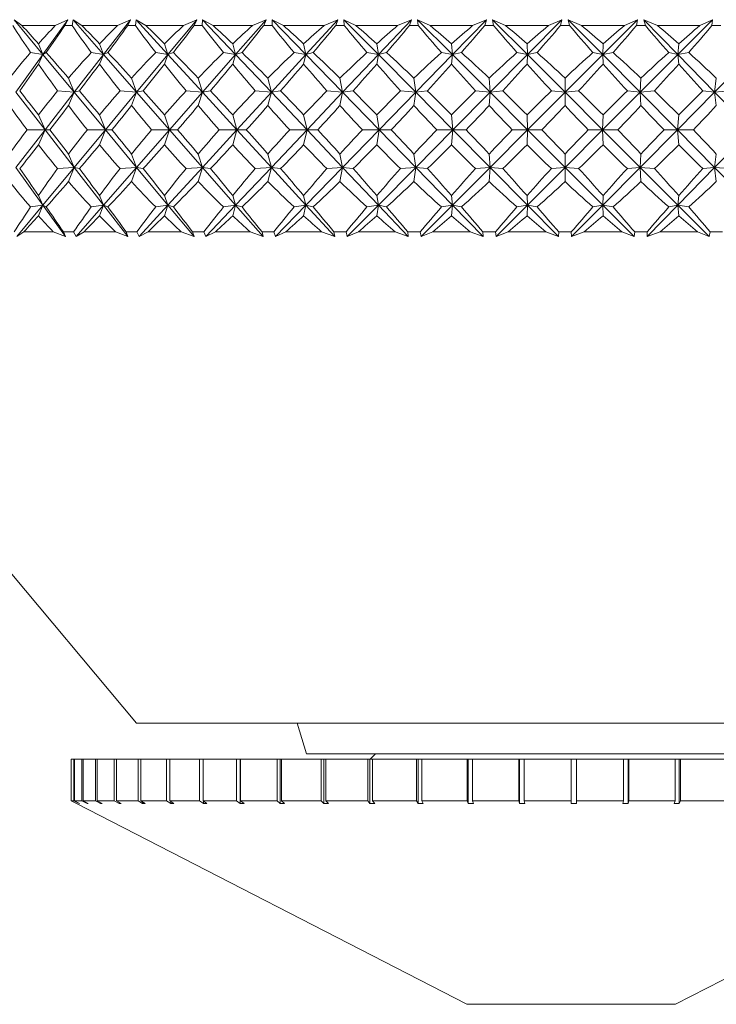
# Model space of a CAD drawing. Header units: inches. Extents: x -3.6 to 22.2, y -7.8 to 16.7.
# Tile 18 of 127: x 5 to 5.6, y -1.3 to -0.4. Entities that reach past the tile are written whole.
import ezdxf

# ---------------------------------------------------------------- set-up
doc = ezdxf.new("R2010")
doc.units = ezdxf.units.IN
doc.header["$MEASUREMENT"] = 0

msp = doc.modelspace()

# ---------------------------------------------------------------- linework, layer by layer
at = {"color": 7, "linetype": 'Continuous', "lineweight": 15}
for p, q in [((4.97026, -0.4114), (4.96278, -0.40589)), ((4.99012, -0.43881), (4.96278, -0.40589)), ((4.99012, -0.43881), (5.01374, -0.40589)), ((5.00173, -0.4114), (5.01374, -0.40589)), ((5.01084, -0.4114), (5.01374, -0.40589)), ((5.01765, -0.4114), (5.01852, -0.40589)), ((5.02693, -0.4114), (5.01852, -0.40589)), ((5.04739, -0.43881), (5.01852, -0.40589)), ((5.04739, -0.43881), (5.07298, -0.40589)), ((5.06055, -0.4114), (5.07298, -0.40589)), ((5.07025, -0.4114), (5.07298, -0.40589)), ((5.07747, -0.4114), (5.07805, -0.40589)), ((5.08732, -0.4114), (5.07805, -0.40589)), ((5.10822, -0.43881), (5.07805, -0.40589)), ((5.10822, -0.43881), (5.13556, -0.40589)), ((5.12283, -0.4114), (5.13556, -0.40589)), ((5.13303, -0.4114), (5.13556, -0.40589)), ((5.14062, -0.4114), (5.14089, -0.40589)), ((5.15095, -0.4114), (5.14089, -0.40589)), ((5.17212, -0.43881), (5.14089, -0.40589)), ((5.17212, -0.43881), (5.20099, -0.40589)), ((5.18805, -0.4114), (5.20099, -0.40589)), ((5.19868, -0.4114), (5.20099, -0.40589)), ((5.2173, -0.4114), (5.20653, -0.40589)), ((5.20657, -0.4114), (5.20653, -0.40589)), ((5.23857, -0.43881), (5.20653, -0.40589)), ((5.23857, -0.43881), (5.26874, -0.40589)), ((5.2557, -0.4114), (5.26874, -0.40589)), ((5.26667, -0.4114), (5.26874, -0.40589)), ((5.28583, -0.4114), (5.27445, -0.40589)), ((5.2748, -0.4114), (5.27445, -0.40589)), ((5.30704, -0.43881), (5.27445, -0.40589)), ((5.30704, -0.43881), (5.33827, -0.40589)), ((5.32523, -0.4114), (5.33827, -0.40589)), ((5.33644, -0.4114), (5.33827, -0.40589)), ((5.35601, -0.4114), (5.3441, -0.40589)), ((5.34475, -0.4114), (5.3441, -0.40589)), ((5.37697, -0.43881), (5.3441, -0.40589)), ((5.37697, -0.43881), (5.40901, -0.40589)), ((5.39608, -0.4114), (5.40901, -0.40589)), ((5.40745, -0.4114), (5.40901, -0.40589)), ((5.42726, -0.4114), (5.41492, -0.40589)), ((5.41586, -0.4114), (5.41492, -0.40589)), ((5.44781, -0.43881), (5.41492, -0.40589)), ((5.44781, -0.43881), (5.4804, -0.40589)), ((5.46768, -0.4114), (5.4804, -0.40589)), ((5.47912, -0.4114), (5.4804, -0.40589)), ((5.499, -0.4114), (5.48633, -0.40589)), ((5.48757, -0.4114), (5.48633, -0.40589)), ((5.51898, -0.43881), (5.48633, -0.40589)), ((5.51898, -0.43881), (5.55185, -0.40589)), ((5.53945, -0.4114), (5.55185, -0.40589)), ((5.55086, -0.4114), (5.55185, -0.40589)), ((5.57067, -0.4114), (5.55777, -0.40589)), ((5.55928, -0.4114), (5.55777, -0.40589)), ((5.58991, -0.43881), (5.55777, -0.40589)), ((5.58991, -0.43881), (5.62281, -0.40589)), ((5.61082, -0.4114), (5.62281, -0.40589)), ((5.62211, -0.4114), (5.62281, -0.40589)), ((5.00173, -0.4114), (4.97026, -0.4114)), ((5.01765, -0.4114), (5.01084, -0.4114)), ((5.06055, -0.4114), (5.02693, -0.4114)), ((5.07747, -0.4114), (5.07025, -0.4114)), ((5.12283, -0.4114), (5.08732, -0.4114)), ((5.14062, -0.4114), (5.13303, -0.4114)), ((5.18805, -0.4114), (5.15095, -0.4114)), ((5.20657, -0.4114), (5.19868, -0.4114)), ((5.2557, -0.4114), (5.2173, -0.4114)), ((5.2748, -0.4114), (5.26667, -0.4114)), ((5.32523, -0.4114), (5.28583, -0.4114)), ((5.34475, -0.4114), (5.33644, -0.4114)), ((5.39608, -0.4114), (5.35601, -0.4114)), ((5.41586, -0.4114), (5.40745, -0.4114)), ((5.46768, -0.4114), (5.42726, -0.4114)), ((5.48757, -0.4114), (5.47912, -0.4114)), ((5.53945, -0.4114), (5.499, -0.4114)), ((5.55928, -0.4114), (5.55086, -0.4114)), ((5.61082, -0.4114), (5.57067, -0.4114)), ((5.63044, -0.4114), (5.62211, -0.4114)), ((4.99012, -0.43881), (4.97845, -0.437)), ((4.99012, -0.43881), (4.98583, -0.42861)), ((4.99012, -0.43881), (4.99329, -0.437)), ((5.04739, -0.43881), (5.0357, -0.437)), ((5.04739, -0.43881), (5.0436, -0.42861)), ((5.04739, -0.43881), (5.05156, -0.437)), ((5.10822, -0.43881), (5.09661, -0.437)), ((5.10822, -0.43881), (5.10495, -0.42861)), ((5.10822, -0.43881), (5.11335, -0.437)), ((5.16067, -0.437), (5.17212, -0.43881)), ((5.1694, -0.42861), (5.17212, -0.43881)), ((5.17817, -0.437), (5.17212, -0.43881)), ((5.23857, -0.43881), (5.22738, -0.437)), ((5.23857, -0.43881), (5.23642, -0.42861)), ((5.23857, -0.43881), (5.24549, -0.437)), ((5.30704, -0.43881), (5.2962, -0.437)), ((5.30704, -0.43881), (5.30548, -0.42861)), ((5.30704, -0.43881), (5.31478, -0.437)), ((5.37697, -0.43881), (5.36657, -0.437)), ((5.37697, -0.43881), (5.37601, -0.42861)), ((5.37697, -0.43881), (5.38547, -0.437)), ((5.44781, -0.43881), (5.43793, -0.437)), ((5.44781, -0.43881), (5.44746, -0.42861)), ((5.44781, -0.43881), (5.45699, -0.437)), ((5.51898, -0.43881), (5.5097, -0.437)), ((5.51898, -0.43881), (5.51924, -0.42861)), ((5.51898, -0.43881), (5.52877, -0.437)), ((5.58991, -0.43881), (5.5813, -0.437)), ((5.58991, -0.43881), (5.59078, -0.42861)), ((5.58991, -0.43881), (5.60024, -0.437)), ((4.96455, -0.47443), (4.99012, -0.43881)), ((4.99012, -0.43881), (4.98583, -0.44779)), ((5.0197, -0.47443), (4.99012, -0.43881)), ((5.0197, -0.47443), (5.04739, -0.43881)), ((5.04739, -0.43881), (5.0436, -0.44779)), ((5.07864, -0.47443), (5.04739, -0.43881)), ((5.07864, -0.47443), (5.10822, -0.43881)), ((5.10822, -0.43881), (5.10495, -0.44779)), ((5.14087, -0.47443), (5.10822, -0.43881)), ((5.14087, -0.47443), (5.17212, -0.43881)), ((5.1694, -0.44779), (5.17212, -0.43881)), ((5.20592, -0.47443), (5.17212, -0.43881)), ((5.20592, -0.47443), (5.23857, -0.43881)), ((5.23857, -0.43881), (5.23642, -0.44779)), ((5.27324, -0.47443), (5.23857, -0.43881)), ((5.27324, -0.47443), (5.30704, -0.43881)), ((5.30704, -0.43881), (5.30548, -0.44779)), ((5.3423, -0.47443), (5.30704, -0.43881)), ((5.3423, -0.47443), (5.37697, -0.43881)), ((5.37697, -0.43881), (5.37601, -0.44779)), ((5.41255, -0.47443), (5.37697, -0.43881)), ((5.41255, -0.47443), (5.44781, -0.43881)), ((5.44781, -0.43881), (5.44746, -0.44779)), ((5.48341, -0.47443), (5.44781, -0.43881)), ((5.48341, -0.47443), (5.51898, -0.43881)), ((5.55432, -0.47443), (5.51898, -0.43881)), ((5.51898, -0.43881), (5.51924, -0.44779)), ((5.55432, -0.47443), (5.58991, -0.43881)), ((5.58991, -0.43881), (5.59078, -0.44779)), ((5.6247, -0.47443), (5.58991, -0.43881)), ((5.6247, -0.47443), (5.66003, -0.43881)), ((5.0197, -0.47443), (5.01424, -0.46102)), ((5.07864, -0.47443), (5.07386, -0.46102)), ((5.14087, -0.47443), (5.13682, -0.46102)), ((5.20262, -0.46102), (5.20592, -0.47443)), ((5.27324, -0.47443), (5.27073, -0.46102)), ((5.3423, -0.47443), (5.34059, -0.46102)), ((5.41255, -0.47443), (5.41166, -0.46102)), ((5.48341, -0.47443), (5.48334, -0.46102)), ((5.55432, -0.47443), (5.55507, -0.46102)), ((5.6247, -0.47443), (5.62628, -0.46102)), ((5.0197, -0.47443), (5.00394, -0.47321)), ((5.0197, -0.47443), (5.02466, -0.47321)), ((5.07864, -0.47443), (5.06291, -0.47321)), ((5.07864, -0.47443), (5.08491, -0.47321)), ((5.14087, -0.47443), (5.12531, -0.47321)), ((5.14087, -0.47443), (5.14842, -0.47321)), ((5.19064, -0.47321), (5.20592, -0.47443)), ((5.21467, -0.47321), (5.20592, -0.47443)), ((5.27324, -0.47443), (5.25837, -0.47321)), ((5.27324, -0.47443), (5.28314, -0.47321)), ((5.3423, -0.47443), (5.32797, -0.47321)), ((5.3423, -0.47443), (5.35326, -0.47321)), ((5.41255, -0.47443), (5.39886, -0.47321)), ((5.41255, -0.47443), (5.42447, -0.47321)), ((5.48341, -0.47443), (5.47047, -0.47321)), ((5.48341, -0.47443), (5.49621, -0.47321)), ((5.55432, -0.47443), (5.54224, -0.47321)), ((5.55432, -0.47443), (5.56789, -0.47321)), ((5.6247, -0.47443), (5.61358, -0.47321)), ((5.6247, -0.47443), (5.63894, -0.47321)), ((4.99213, -0.50991), (4.96455, -0.47443)), ((4.99213, -0.50991), (5.0197, -0.47443)), ((5.0197, -0.47443), (5.01424, -0.48702)), ((5.04917, -0.50991), (5.0197, -0.47443)), ((5.04917, -0.50991), (5.07864, -0.47443)), ((5.07864, -0.47443), (5.07386, -0.48702)), ((5.10975, -0.50991), (5.07864, -0.47443)), ((5.10975, -0.50991), (5.14087, -0.47443)), ((5.14087, -0.47443), (5.13682, -0.48702)), ((5.1734, -0.50991), (5.14087, -0.47443)), ((5.1734, -0.50991), (5.20592, -0.47443)), ((5.20262, -0.48702), (5.20592, -0.47443)), ((5.23958, -0.50991), (5.20592, -0.47443)), ((5.23958, -0.50991), (5.27324, -0.47443)), ((5.27324, -0.47443), (5.27073, -0.48702)), ((5.30777, -0.50991), (5.27324, -0.47443)), ((5.30777, -0.50991), (5.3423, -0.47443)), ((5.3423, -0.47443), (5.34059, -0.48702)), ((5.37742, -0.50991), (5.3423, -0.47443)), ((5.37742, -0.50991), (5.41255, -0.47443)), ((5.41255, -0.47443), (5.41166, -0.48702)), ((5.44798, -0.50991), (5.41255, -0.47443)), ((5.44798, -0.50991), (5.48341, -0.47443)), ((5.48341, -0.47443), (5.48334, -0.48702)), ((5.51886, -0.50991), (5.48341, -0.47443)), ((5.51886, -0.50991), (5.55432, -0.47443)), ((5.58951, -0.50991), (5.55432, -0.47443)), ((5.55432, -0.47443), (5.55507, -0.48702)), ((5.58951, -0.50991), (5.6247, -0.47443)), ((5.6247, -0.47443), (5.62628, -0.48702)), ((5.65935, -0.50991), (5.6247, -0.47443)), ((4.99213, -0.50991), (4.98583, -0.49577)), ((5.04917, -0.50991), (5.0436, -0.49577)), ((5.10975, -0.50991), (5.10495, -0.49577)), ((5.1734, -0.50991), (5.1694, -0.49577)), ((5.23958, -0.50991), (5.23642, -0.49577)), ((5.30777, -0.50991), (5.30548, -0.49577)), ((5.37742, -0.50991), (5.37601, -0.49577)), ((5.44798, -0.50991), (5.44746, -0.49577)), ((5.51886, -0.50991), (5.51924, -0.49577)), ((5.58951, -0.50991), (5.59078, -0.49577)), ((4.96455, -0.54539), (4.99213, -0.50991)), ((4.99213, -0.50991), (4.97505, -0.50991)), ((4.99213, -0.50991), (4.98583, -0.52406)), ((4.99213, -0.50991), (4.99677, -0.50991)), ((5.0197, -0.54539), (4.99213, -0.50991)), ((5.0197, -0.54539), (5.04917, -0.50991)), ((5.04917, -0.50991), (5.03206, -0.50991)), ((5.04917, -0.50991), (5.0436, -0.52406)), ((5.04917, -0.50991), (5.05527, -0.50991)), ((5.07864, -0.54539), (5.04917, -0.50991)), ((5.07864, -0.54539), (5.10975, -0.50991)), ((5.10975, -0.50991), (5.09276, -0.50991)), ((5.10975, -0.50991), (5.10495, -0.52406)), ((5.10975, -0.50991), (5.11726, -0.50991)), ((5.14087, -0.54539), (5.10975, -0.50991)), ((5.14087, -0.54539), (5.1734, -0.50991)), ((5.1734, -0.50991), (5.15664, -0.50991)), ((5.1734, -0.50991), (5.1694, -0.52406)), ((5.1734, -0.50991), (5.18225, -0.50991)), ((5.20592, -0.54539), (5.1734, -0.50991)), ((5.20592, -0.54539), (5.23958, -0.50991)), ((5.23958, -0.50991), (5.2232, -0.50991)), ((5.23958, -0.50991), (5.23642, -0.52406)), ((5.27324, -0.54539), (5.23958, -0.50991)), ((5.23958, -0.50991), (5.24971, -0.50991)), ((5.27324, -0.54539), (5.30777, -0.50991)), ((5.30777, -0.50991), (5.29191, -0.50991)), ((5.30777, -0.50991), (5.30548, -0.52406)), ((5.3423, -0.54539), (5.30777, -0.50991)), ((5.30777, -0.50991), (5.3191, -0.50991)), ((5.3423, -0.54539), (5.37742, -0.50991)), ((5.37742, -0.50991), (5.3622, -0.50991)), ((5.37742, -0.50991), (5.37601, -0.52406)), ((5.41255, -0.54539), (5.37742, -0.50991)), ((5.37742, -0.50991), (5.38986, -0.50991)), ((5.41255, -0.54539), (5.44798, -0.50991)), ((5.44798, -0.50991), (5.43351, -0.50991)), ((5.44798, -0.50991), (5.44746, -0.52406)), ((5.48341, -0.54539), (5.44798, -0.50991)), ((5.44798, -0.50991), (5.46141, -0.50991)), ((5.48341, -0.54539), (5.51886, -0.50991)), ((5.51886, -0.50991), (5.50527, -0.50991)), ((5.55432, -0.54539), (5.51886, -0.50991)), ((5.51886, -0.50991), (5.51924, -0.52406)), ((5.51886, -0.50991), (5.53319, -0.50991)), ((5.55432, -0.54539), (5.58951, -0.50991)), ((5.58951, -0.50991), (5.57691, -0.50991)), ((5.58951, -0.50991), (5.59078, -0.52406)), ((5.6247, -0.54539), (5.58951, -0.50991)), ((5.58951, -0.50991), (5.60462, -0.50991)), ((5.6247, -0.54539), (5.65935, -0.50991)), ((5.0197, -0.54539), (5.01424, -0.5328)), ((5.07864, -0.54539), (5.07386, -0.5328)), ((5.14087, -0.54539), (5.13682, -0.5328)), ((5.20592, -0.54539), (5.20262, -0.5328)), ((5.27073, -0.5328), (5.27324, -0.54539)), ((5.3423, -0.54539), (5.34059, -0.5328)), ((5.41255, -0.54539), (5.41166, -0.5328)), ((5.48341, -0.54539), (5.48334, -0.5328)), ((5.55432, -0.54539), (5.55507, -0.5328)), ((5.6247, -0.54539), (5.62628, -0.5328)), ((4.99012, -0.58101), (4.96455, -0.54539)), ((4.99012, -0.58101), (5.0197, -0.54539)), ((5.0197, -0.54539), (5.00394, -0.54662)), ((5.0197, -0.54539), (5.01424, -0.55881)), ((5.0197, -0.54539), (5.02466, -0.54662)), ((5.04739, -0.58101), (5.0197, -0.54539)), ((5.04739, -0.58101), (5.07864, -0.54539)), ((5.07864, -0.54539), (5.06291, -0.54662)), ((5.07864, -0.54539), (5.07386, -0.55881)), ((5.07864, -0.54539), (5.08491, -0.54662)), ((5.10822, -0.58101), (5.07864, -0.54539)), ((5.10822, -0.58101), (5.14087, -0.54539)), ((5.14087, -0.54539), (5.12531, -0.54662)), ((5.14087, -0.54539), (5.13682, -0.55881)), ((5.14087, -0.54539), (5.14842, -0.54662)), ((5.17212, -0.58101), (5.14087, -0.54539)), ((5.17212, -0.58101), (5.20592, -0.54539)), ((5.20592, -0.54539), (5.19064, -0.54662)), ((5.20592, -0.54539), (5.20262, -0.55881)), ((5.23857, -0.58101), (5.20592, -0.54539)), ((5.20592, -0.54539), (5.21467, -0.54662)), ((5.23857, -0.58101), (5.27324, -0.54539)), ((5.25837, -0.54662), (5.27324, -0.54539)), ((5.27073, -0.55881), (5.27324, -0.54539)), ((5.30704, -0.58101), (5.27324, -0.54539)), ((5.28314, -0.54662), (5.27324, -0.54539)), ((5.30704, -0.58101), (5.3423, -0.54539)), ((5.3423, -0.54539), (5.32797, -0.54662)), ((5.3423, -0.54539), (5.34059, -0.55881)), ((5.37697, -0.58101), (5.3423, -0.54539)), ((5.3423, -0.54539), (5.35326, -0.54662)), ((5.37697, -0.58101), (5.41255, -0.54539)), ((5.41255, -0.54539), (5.39886, -0.54662)), ((5.41255, -0.54539), (5.41166, -0.55881)), ((5.44781, -0.58101), (5.41255, -0.54539)), ((5.41255, -0.54539), (5.42447, -0.54662)), ((5.44781, -0.58101), (5.48341, -0.54539)), ((5.48341, -0.54539), (5.47047, -0.54662)), ((5.48341, -0.54539), (5.48334, -0.55881)), ((5.51898, -0.58101), (5.48341, -0.54539)), ((5.48341, -0.54539), (5.49621, -0.54662)), ((5.51898, -0.58101), (5.55432, -0.54539)), ((5.55432, -0.54539), (5.54224, -0.54662)), ((5.55432, -0.54539), (5.55507, -0.55881)), ((5.58991, -0.58101), (5.55432, -0.54539)), ((5.55432, -0.54539), (5.56789, -0.54662)), ((5.58991, -0.58101), (5.6247, -0.54539)), ((5.6247, -0.54539), (5.61358, -0.54662)), ((5.6247, -0.54539), (5.62628, -0.55881)), ((5.66003, -0.58101), (5.6247, -0.54539)), ((5.6247, -0.54539), (5.63894, -0.54662)), ((4.99012, -0.58101), (4.98583, -0.57204)), ((5.04739, -0.58101), (5.0436, -0.57204)), ((5.10822, -0.58101), (5.10495, -0.57204)), ((5.17212, -0.58101), (5.1694, -0.57204)), ((5.23857, -0.58101), (5.23642, -0.57204)), ((5.30548, -0.57204), (5.30704, -0.58101)), ((5.37697, -0.58101), (5.37601, -0.57204)), ((5.44781, -0.58101), (5.44746, -0.57204)), ((5.51898, -0.58101), (5.51924, -0.57204)), ((5.58991, -0.58101), (5.59078, -0.57204)), ((4.96547, -0.61069), (4.99012, -0.58101)), ((4.99012, -0.58101), (4.97845, -0.58283)), ((4.99012, -0.58101), (4.98583, -0.59121)), ((4.99012, -0.58101), (4.99329, -0.58283)), ((5.01142, -0.61069), (4.99012, -0.58101)), ((5.02136, -0.61069), (5.04739, -0.58101)), ((5.04739, -0.58101), (5.0357, -0.58283)), ((5.04739, -0.58101), (5.0436, -0.59121)), ((5.04739, -0.58101), (5.05156, -0.58283)), ((5.07046, -0.61069), (5.04739, -0.58101)), ((5.08102, -0.61069), (5.10822, -0.58101)), ((5.10822, -0.58101), (5.09661, -0.58283)), ((5.10822, -0.58101), (5.10495, -0.59121)), ((5.10822, -0.58101), (5.11335, -0.58283)), ((5.13287, -0.61069), (5.10822, -0.58101)), ((5.14396, -0.61069), (5.17212, -0.58101)), ((5.17212, -0.58101), (5.16067, -0.58283)), ((5.17212, -0.58101), (5.1694, -0.59121)), ((5.17212, -0.58101), (5.17817, -0.58283)), ((5.19815, -0.61069), (5.17212, -0.58101)), ((5.20968, -0.61069), (5.23857, -0.58101)), ((5.23857, -0.58101), (5.22738, -0.58283)), ((5.23857, -0.58101), (5.23642, -0.59121)), ((5.23857, -0.58101), (5.24549, -0.58283)), ((5.26577, -0.61069), (5.23857, -0.58101)), ((5.27766, -0.61069), (5.30704, -0.58101)), ((5.2962, -0.58283), (5.30704, -0.58101)), ((5.30548, -0.59121), (5.30704, -0.58101)), ((5.31478, -0.58283), (5.30704, -0.58101)), ((5.3352, -0.61069), (5.30704, -0.58101)), ((5.34733, -0.61069), (5.37697, -0.58101)), ((5.37697, -0.58101), (5.36657, -0.58283)), ((5.37697, -0.58101), (5.37601, -0.59121)), ((5.37697, -0.58101), (5.38547, -0.58283)), ((5.40586, -0.61069), (5.37697, -0.58101)), ((5.41815, -0.61069), (5.44781, -0.58101)), ((5.44781, -0.58101), (5.43793, -0.58283)), ((5.44781, -0.58101), (5.44746, -0.59121)), ((5.47719, -0.61069), (5.44781, -0.58101)), ((5.44781, -0.58101), (5.45699, -0.58283)), ((5.48954, -0.61069), (5.51898, -0.58101)), ((5.51898, -0.58101), (5.5097, -0.58283)), ((5.51898, -0.58101), (5.51924, -0.59121)), ((5.54862, -0.61069), (5.51898, -0.58101)), ((5.51898, -0.58101), (5.52877, -0.58283)), ((5.56093, -0.61069), (5.58991, -0.58101)), ((5.58991, -0.58101), (5.5813, -0.58283)), ((5.58991, -0.58101), (5.59078, -0.59121)), ((5.61957, -0.61069), (5.58991, -0.58101)), ((5.58991, -0.58101), (5.60024, -0.58283)), ((4.68917, -0.60641), (5.07851, -1.0704)), ((4.97211, -0.60641), (4.96547, -0.61069)), ((4.99981, -0.60641), (4.97211, -0.60641)), ((4.99981, -0.60641), (5.01142, -0.61069)), ((5.00947, -0.60641), (5.01142, -0.61069)), ((5.01903, -0.60641), (5.00947, -0.60641)), ((5.01903, -0.60641), (5.02136, -0.61069)), ((5.02891, -0.60641), (5.02136, -0.61069)), ((5.05851, -0.60641), (5.02891, -0.60641)), ((5.05851, -0.60641), (5.07046, -0.61069)), ((5.06879, -0.60641), (5.07046, -0.61069)), ((5.07895, -0.60641), (5.06879, -0.60641)), ((5.07895, -0.60641), (5.08102, -0.61069)), ((5.08942, -0.60641), (5.08102, -0.61069)), ((5.12068, -0.60641), (5.08942, -0.60641)), ((5.12068, -0.60641), (5.13287, -0.61069)), ((5.13149, -0.60641), (5.13287, -0.61069)), ((5.14217, -0.60641), (5.13149, -0.60641)), ((5.14217, -0.60641), (5.14396, -0.61069)), ((5.15314, -0.60641), (5.14396, -0.61069)), ((5.18581, -0.60641), (5.15314, -0.60641)), ((5.18581, -0.60641), (5.19815, -0.61069)), ((5.19708, -0.60641), (5.19815, -0.61069)), ((5.20818, -0.60641), (5.19708, -0.60641)), ((5.20818, -0.60641), (5.20968, -0.61069)), ((5.21957, -0.60641), (5.20968, -0.61069)), ((5.25339, -0.60641), (5.21957, -0.60641)), ((5.25339, -0.60641), (5.26577, -0.61069)), ((5.26501, -0.60641), (5.26577, -0.61069)), ((5.27645, -0.60641), (5.26501, -0.60641)), ((5.27645, -0.60641), (5.27766, -0.61069)), ((5.28818, -0.60641), (5.27766, -0.61069)), ((5.32287, -0.60641), (5.28818, -0.60641)), ((5.32287, -0.60641), (5.3352, -0.61069)), ((5.33476, -0.60641), (5.3352, -0.61069)), ((5.34644, -0.60641), (5.33476, -0.60641)), ((5.34644, -0.60641), (5.34733, -0.61069)), ((5.3584, -0.60641), (5.34733, -0.61069)), ((5.39368, -0.60641), (5.3584, -0.60641)), ((5.39368, -0.60641), (5.40586, -0.61069)), ((5.40574, -0.60641), (5.40586, -0.61069)), ((5.41757, -0.60641), (5.40574, -0.60641)), ((5.41757, -0.60641), (5.41815, -0.61069)), ((5.42967, -0.60641), (5.41815, -0.61069)), ((5.46526, -0.60641), (5.42967, -0.60641)), ((5.46526, -0.60641), (5.47719, -0.61069)), ((5.4774, -0.60641), (5.47719, -0.61069)), ((5.48929, -0.60641), (5.4774, -0.60641)), ((5.48929, -0.60641), (5.48954, -0.61069)), ((5.50142, -0.60641), (5.48954, -0.61069)), ((5.53704, -0.60641), (5.50142, -0.60641)), ((5.53704, -0.60641), (5.54862, -0.61069)), ((5.54915, -0.60641), (5.54862, -0.61069)), ((5.561, -0.60641), (5.54915, -0.60641)), ((5.561, -0.60641), (5.56093, -0.61069)), ((5.57308, -0.60641), (5.56093, -0.61069)), ((5.60843, -0.60641), (5.57308, -0.60641)), ((5.60843, -0.60641), (5.61957, -0.61069)), ((5.62042, -0.60641), (5.61957, -0.61069)), ((5.63213, -0.60641), (5.62042, -0.60641)), ((5.07851, -1.0704), (5.35943, -1.0704)), ((5.23024, -1.0704), (5.23917, -1.09941)), ((5.35943, -1.0704), (5.89982, -1.0704)), ((5.01667, -1.10441), (5.01667, -1.14378)), ((5.01667, -1.10441), (5.01669, -1.10441)), ((5.01669, -1.10441), (5.01669, -1.14378)), ((5.01669, -1.10441), (5.01925, -1.10441)), ((5.01925, -1.10441), (5.01925, -1.14378)), ((5.01925, -1.10441), (5.0198, -1.10441)), ((5.0198, -1.10441), (5.0198, -1.14378)), ((5.0198, -1.10441), (5.02699, -1.10441)), ((5.02699, -1.10441), (5.02699, -1.14378)), ((5.02699, -1.10441), (5.02806, -1.10441)), ((5.02806, -1.10441), (5.02806, -1.14378)), ((5.02806, -1.10441), (5.03979, -1.10441)), ((5.03979, -1.10441), (5.03979, -1.14378)), ((5.03979, -1.10441), (5.04136, -1.10441)), ((5.04136, -1.10441), (5.04136, -1.14378)), ((5.04136, -1.10441), (5.05752, -1.10441)), ((5.05752, -1.10441), (5.05752, -1.14378)), ((5.05752, -1.10441), (5.05957, -1.10441)), ((5.05957, -1.10441), (5.05957, -1.14378)), ((5.05957, -1.10441), (5.07997, -1.10441)), ((5.07997, -1.10441), (5.07997, -1.14378)), ((5.07997, -1.10441), (5.08249, -1.10441)), ((5.08249, -1.10441), (5.08249, -1.14378)), ((5.08249, -1.10441), (5.10691, -1.10441)), ((5.10691, -1.10441), (5.10691, -1.14378)), ((5.10691, -1.10441), (5.10987, -1.10441)), ((5.10987, -1.10441), (5.10987, -1.14378)), ((5.10987, -1.10441), (5.13803, -1.10441)), ((5.13803, -1.10441), (5.13803, -1.14378)), ((5.13803, -1.10441), (5.1414, -1.10441)), ((5.1414, -1.10441), (5.1414, -1.14378)), ((5.1414, -1.10441), (5.173, -1.10441)), ((5.173, -1.10441), (5.173, -1.14378)), ((5.173, -1.10441), (5.17635, -1.10441)), ((5.17635, -1.10441), (5.17635, -1.14635)), ((5.17673, -1.10441), (5.17635, -1.10441)), ((5.17673, -1.10441), (5.17673, -1.14378)), ((5.17673, -1.10441), (5.21144, -1.10441)), ((5.21144, -1.10441), (5.21144, -1.14378)), ((5.21144, -1.10441), (5.21438, -1.10441)), ((5.21438, -1.10441), (5.21438, -1.14635)), ((5.2155, -1.10441), (5.21438, -1.10441)), ((5.2155, -1.10441), (5.2155, -1.14378)), ((5.2155, -1.10441), (5.25292, -1.10441)), ((5.23917, -1.09941), (5.72636, -1.09941)), ((5.25292, -1.10441), (5.25292, -1.14378)), ((5.25292, -1.10441), (5.25542, -1.10441)), ((5.25542, -1.10441), (5.25542, -1.14635)), ((5.25726, -1.10441), (5.25542, -1.10441)), ((5.25726, -1.10441), (5.25726, -1.14378)), ((5.25726, -1.10441), (5.29698, -1.10441)), ((5.29698, -1.10441), (5.29698, -1.14378)), ((5.29698, -1.10441), (5.29902, -1.10441)), ((5.29902, -1.10441), (5.29902, -1.14635)), ((5.30156, -1.10441), (5.29902, -1.10441)), ((5.30417, -1.09941), (5.29917, -1.10441)), ((5.30156, -1.10441), (5.30156, -1.14378)), ((5.30156, -1.10441), (5.34316, -1.10441)), ((5.34316, -1.10441), (5.34316, -1.14378)), ((5.34316, -1.10441), (5.3447, -1.10441)), ((5.3447, -1.10441), (5.3447, -1.14635)), ((5.34792, -1.10441), (5.3447, -1.10441)), ((5.34792, -1.10441), (5.34792, -1.14378)), ((5.34792, -1.10441), (5.39093, -1.10441)), ((5.39093, -1.10441), (5.39093, -1.14378)), ((5.39093, -1.10441), (5.39197, -1.10441)), ((5.39197, -1.10441), (5.39197, -1.14635)), ((5.39582, -1.10441), (5.39197, -1.10441)), ((5.39582, -1.10441), (5.39582, -1.14378)), ((5.39582, -1.10441), (5.43978, -1.10441)), ((5.43978, -1.10441), (5.43978, -1.14378)), ((5.43978, -1.10441), (5.4403, -1.10441)), ((5.4403, -1.10441), (5.4403, -1.14635)), ((5.44475, -1.10441), (5.4403, -1.10441)), ((5.44475, -1.10441), (5.44475, -1.14378)), ((5.44475, -1.10441), (5.48917, -1.10441)), ((5.48917, -1.10441), (5.48917, -1.14378)), ((5.49417, -1.10441), (5.48917, -1.10441)), ((5.49417, -1.10441), (5.49417, -1.14378)), ((5.49417, -1.10441), (5.53856, -1.10441)), ((5.53856, -1.10441), (5.53856, -1.14378)), ((5.54301, -1.10441), (5.53856, -1.10441)), ((5.54301, -1.14633), (5.54301, -1.10441)), ((5.54301, -1.10441), (5.54353, -1.10441)), ((5.54353, -1.10441), (5.54353, -1.14378)), ((5.54353, -1.10441), (5.5874, -1.10441)), ((5.5874, -1.10441), (5.5874, -1.14378)), ((5.59126, -1.10441), (5.5874, -1.10441)), ((5.59126, -1.14633), (5.59126, -1.10441)), ((5.59126, -1.10441), (5.59229, -1.10441)), ((5.59229, -1.10441), (5.59229, -1.14378)), ((5.59229, -1.10441), (5.63518, -1.10441)), ((5.02167, -1.14635), (5.01667, -1.14378)), ((5.01669, -1.14378), (5.02167, -1.14633)), ((5.01669, -1.14378), (5.01925, -1.14378)), ((5.02423, -1.14635), (5.01925, -1.14378)), ((5.0198, -1.14378), (5.02475, -1.14633)), ((5.0198, -1.14378), (5.02699, -1.14378)), ((5.03188, -1.14635), (5.02699, -1.14378)), ((5.02806, -1.14378), (5.03292, -1.14633)), ((5.02806, -1.14378), (5.03979, -1.14378)), ((5.04455, -1.14635), (5.03979, -1.14378)), ((5.04136, -1.14378), (5.04609, -1.14633)), ((5.04136, -1.14378), (5.05752, -1.14378)), ((5.06208, -1.14635), (5.05752, -1.14378)), ((5.05957, -1.14378), (5.06412, -1.14633)), ((5.05957, -1.14378), (5.07997, -1.14378)), ((5.0843, -1.14635), (5.07997, -1.14378)), ((5.08249, -1.14378), (5.0868, -1.14633)), ((5.08249, -1.14378), (5.10691, -1.14378)), ((5.11095, -1.14635), (5.10691, -1.14378)), ((5.10987, -1.14378), (5.11389, -1.14633)), ((5.10987, -1.14378), (5.13803, -1.14378)), ((5.14175, -1.14635), (5.13803, -1.14378)), ((5.1414, -1.14378), (5.14509, -1.14633)), ((5.1414, -1.14378), (5.173, -1.14378)), ((5.14175, -1.14402), (5.14175, -1.14635)), ((5.17635, -1.14635), (5.173, -1.14378)), ((5.17673, -1.14378), (5.18006, -1.14633)), ((5.17673, -1.14378), (5.21144, -1.14378)), ((5.21438, -1.14635), (5.21144, -1.14378)), ((5.2155, -1.14378), (5.21842, -1.14633)), ((5.2155, -1.14378), (5.25292, -1.14378)), ((5.25542, -1.14635), (5.25292, -1.14378)), ((5.25726, -1.14378), (5.25975, -1.14633)), ((5.25726, -1.14378), (5.29698, -1.14378)), ((5.29902, -1.14635), (5.29698, -1.14378)), ((5.30156, -1.14378), (5.30358, -1.14633)), ((5.30156, -1.14378), (5.34316, -1.14378)), ((5.3447, -1.14635), (5.34316, -1.14378)), ((5.34792, -1.14378), (5.34946, -1.14633)), ((5.34792, -1.14378), (5.39093, -1.14378)), ((5.39197, -1.14635), (5.39093, -1.14378)), ((5.39582, -1.14378), (5.39686, -1.14633)), ((5.39582, -1.14378), (5.43978, -1.14378)), ((5.4403, -1.14635), (5.43978, -1.14378)), ((5.44475, -1.14378), (5.44527, -1.14633)), ((5.44475, -1.14378), (5.48917, -1.14378)), ((5.48917, -1.14635), (5.48917, -1.14378)), ((5.49417, -1.14378), (5.49417, -1.14633)), ((5.49417, -1.14378), (5.53856, -1.14378)), ((5.53803, -1.14635), (5.53856, -1.14378)), ((5.54353, -1.14378), (5.54301, -1.14633)), ((5.54353, -1.14378), (5.5874, -1.14378)), ((5.58636, -1.14635), (5.5874, -1.14378)), ((5.59229, -1.14378), (5.59126, -1.14633)), ((5.59229, -1.14378), (5.63518, -1.14378)), ((5.02167, -1.14635), (5.39067, -1.33611)), ((5.02423, -1.14606), (5.02423, -1.14635)), ((5.02423, -1.14635), (5.02475, -1.14633)), ((5.03188, -1.14579), (5.03188, -1.14635)), ((5.03188, -1.14635), (5.03292, -1.14633)), ((5.04455, -1.1455), (5.04455, -1.14635)), ((5.04455, -1.14635), (5.04609, -1.14633)), ((5.06208, -1.14519), (5.06208, -1.14635)), ((5.06208, -1.14635), (5.06412, -1.14633)), ((5.0843, -1.14485), (5.0843, -1.14635)), ((5.0843, -1.14635), (5.0868, -1.14633)), ((5.11095, -1.14446), (5.11095, -1.14635)), ((5.11095, -1.14635), (5.11389, -1.14633)), ((5.14175, -1.14635), (5.14509, -1.14633)), ((5.17635, -1.14635), (5.18006, -1.14633)), ((5.21438, -1.14635), (5.21842, -1.14633)), ((5.25542, -1.14635), (5.25975, -1.14633)), ((5.29902, -1.14635), (5.30358, -1.14633)), ((5.3447, -1.14635), (5.34946, -1.14633)), ((5.39197, -1.14635), (5.39686, -1.14633)), ((5.4403, -1.14635), (5.44527, -1.14633)), ((5.53803, -1.14635), (5.54301, -1.14633)), ((5.58636, -1.14635), (5.59126, -1.14633)), ((5.58767, -1.33611), (5.95667, -1.14635)), ((5.39067, -1.33611), (5.48917, -1.33611)), ((5.48917, -1.33611), (5.58767, -1.33611))]:
    msp.add_line(p, q, dxfattribs=at)
for centre, major_axis, ratio, start_param, end_param in [((5.48917, 0.60732), (-0.02969, 1.38553), 0.576997, 2.384391, 2.412056), ((5.48917, -1.62714), (-0.7696, 1.38028), 0.158268, 5.669448, 5.694751), ((5.48917, -1.62714), (-0.18129, 1.38186), 0.563867, 0.426576, 0.451879), ((5.48917, 0.60732), (0.79226, 1.38418), 0.080197, 3.904634, 3.932299), ((5.48917, 0.60732), (-0.1356, 1.38348), 0.569884, 2.340959, 2.368624), ((5.48917, -1.62714), (-0.75233, 1.37765), 0.197452, 5.650053, 5.675355), ((5.48917, -1.62714), (-0.07766, 1.38492), 0.574922, 0.46819, 0.493493), ((5.48917, 0.60732), (0.78285, 1.3825), 0.119185, 3.926152, 3.953817), ((5.48917, 0.60732), (-0.2353, 1.37949), 0.554272, 2.302492, 2.330157), ((5.48917, -1.62714), (-0.73082, 1.3748), 0.236715, 5.63229, 5.657593), ((5.48917, -1.62714), (0.02969, 1.38553), 0.576997, 0.512782, 0.538085), ((5.48917, 0.60732), (0.7696, 1.38028), 0.158268, 3.946782, 3.974447), ((5.48917, 0.60732), (-0.32569, 1.37479), 0.531502, 2.271499, 2.299164), ((5.48917, -1.62714), (-0.70472, 1.37192), 0.275998, 5.616632, 5.641934), ((5.48917, -1.62714), (0.1356, 1.38348), 0.569884, 0.556214, 0.581516), ((5.48917, 0.60732), (0.75233, 1.37765), 0.197452, 3.966178, 3.993843), ((5.48917, 0.60732), (-0.40553, 1.37053), 0.503161, 2.248961, 2.276626), ((5.48917, -1.62714), (-0.6736, 1.36928), 0.315186, 5.603638, 5.62894), ((5.48917, -1.62714), (0.2353, 1.37949), 0.554272, 0.594681, 0.619983), ((5.48917, 0.60732), (0.73082, 1.3748), 0.236715, 3.98394, 4.011605), ((5.48917, 0.60732), (-0.47495, 1.36748), 0.470762, 2.234687, 2.262352), ((5.48917, -1.62714), (-0.63691, 1.36717), 0.354086, 5.593983, 5.619285), ((5.48917, -1.62714), (0.32569, 1.37479), 0.531502, 0.625674, 0.650976), ((5.48917, 0.60732), (0.70472, 1.37192), 0.275998, 3.999598, 4.027263), ((5.48917, 0.60732), (-0.53483, 1.36592), 0.435563, 2.227835, 2.2555), ((5.48917, -1.62714), (-0.59391, 1.3659), 0.392395, 5.588474, 5.613776), ((5.48917, -1.62714), (0.40553, 1.37053), 0.503161, 0.648212, 0.673514), ((5.48917, 0.60732), (0.6736, 1.36928), 0.315186, 4.012592, 4.040257), ((5.48917, 0.60732), (-0.58629, 1.3658), 0.398526, 2.227324, 2.254989), ((5.48917, -1.62714), (-0.54372, 1.36581), 0.429658, 5.58806, 5.613363), ((5.48917, -1.62714), (0.47495, 1.36748), 0.470762, 0.662486, 0.687788), ((5.48917, 0.60732), (0.63691, 1.36717), 0.354086, 4.022247, 4.049912), ((5.48917, 0.60732), (-0.63038, 1.36689), 0.360351, 2.232074, 2.259739), ((5.48917, -1.62714), (-0.48528, 1.36713), 0.465213, 5.593808, 5.619111), ((5.48917, -1.62714), (0.53483, 1.36592), 0.435563, 0.669338, 0.694641), ((5.48917, 0.60732), (0.59391, 1.3659), 0.392395, 4.027756, 4.055421), ((5.48917, 0.60732), (-0.66805, 1.36889), 0.321522, 2.241115, 2.26878), ((5.48917, -1.62714), (-0.41748, 1.36995), 0.498145, 5.606811, 5.632113), ((5.48917, -1.62714), (0.58629, 1.3658), 0.398526, 0.669849, 0.695152), ((5.48917, 0.60732), (0.54372, 1.36581), 0.429658, 4.02817, 4.055835), ((5.48917, -1.62714), (-0.18129, 1.38186), 0.563867, 0.463811, 0.496759), ((5.48917, -1.62714), (-0.7696, 1.38028), 0.158268, 5.624568, 5.657516), ((5.48917, -1.62714), (-0.07766, 1.38492), 0.574922, 0.505425, 0.538372), ((5.48917, -1.62714), (-0.75233, 1.37765), 0.197452, 5.605173, 5.63812), ((5.48917, -1.62714), (0.02969, 1.38553), 0.576997, 0.550017, 0.582965), ((5.48917, -1.62714), (-0.73082, 1.3748), 0.236715, 5.587411, 5.620358), ((5.48917, -1.62714), (0.1356, 1.38348), 0.569884, 0.593449, 0.626396), ((5.48917, -1.62714), (-0.70472, 1.37192), 0.275998, 5.571752, 5.604699), ((5.48917, -1.62714), (0.2353, 1.37949), 0.554272, 0.631916, 0.664863), ((5.48917, -1.62714), (-0.6736, 1.36928), 0.315186, 5.558758, 5.591705), ((5.48917, -1.62714), (0.32569, 1.37479), 0.531502, 0.662909, 0.695856), ((5.48917, -1.62714), (-0.63691, 1.36717), 0.354086, 5.549103, 5.58205), ((5.48917, -1.62714), (0.40553, 1.37053), 0.503161, 0.685447, 0.718394), ((5.48917, -1.62714), (-0.59391, 1.3659), 0.392395, 5.543594, 5.576541), ((5.48917, -1.62714), (0.47495, 1.36748), 0.470762, 0.699721, 0.732668), ((5.48917, -1.62714), (-0.54372, 1.36581), 0.429658, 5.54318, 5.576128), ((5.48917, -1.62714), (0.53483, 1.36592), 0.435563, 0.706573, 0.73952), ((5.48917, -1.62714), (-0.48528, 1.36713), 0.465213, 5.548928, 5.581876), ((5.48917, -1.62714), (0.58629, 1.3658), 0.398526, 0.707084, 0.740032), ((5.48917, -1.62714), (-0.41748, 1.36995), 0.498145, 5.561931, 5.594878), ((5.48917, 0.60732), (0.79226, 1.38418), 0.080197, 3.86391, 3.892702), ((5.48917, 0.60732), (-0.02969, 1.38553), 0.576997, 2.423988, 2.45278), ((5.48917, 0.60732), (0.78285, 1.3825), 0.119185, 3.885427, 3.914219), ((5.48917, 0.60732), (-0.1356, 1.38348), 0.569884, 2.380557, 2.409349), ((5.48917, 0.60732), (0.7696, 1.38028), 0.158268, 3.906057, 3.934849), ((5.48917, 0.60732), (-0.2353, 1.37949), 0.554272, 2.34209, 2.370882), ((5.48917, 0.60732), (0.75233, 1.37765), 0.197452, 3.925453, 3.954245), ((5.48917, 0.60732), (-0.32569, 1.37479), 0.531502, 2.311097, 2.339889), ((5.48917, 0.60732), (0.73082, 1.3748), 0.236715, 3.943215, 3.972007), ((5.48917, 0.60732), (-0.40553, 1.37053), 0.503161, 2.288559, 2.317351), ((5.48917, 0.60732), (0.70472, 1.37192), 0.275998, 3.958874, 3.987666), ((5.48917, 0.60732), (-0.47495, 1.36748), 0.470762, 2.274285, 2.303077), ((5.48917, 0.60732), (0.6736, 1.36928), 0.315186, 3.971868, 4.00066), ((5.48917, 0.60732), (-0.53483, 1.36592), 0.435563, 2.267432, 2.296225), ((5.48917, 0.60732), (0.63691, 1.36717), 0.354086, 3.981523, 4.010315), ((5.48917, 0.60732), (-0.58629, 1.3658), 0.398526, 2.266921, 2.295714), ((5.48917, 0.60732), (0.59391, 1.3659), 0.392395, 3.987032, 4.015824), ((5.48917, 0.60732), (-0.63038, 1.36689), 0.360351, 2.271672, 2.300464), ((5.48917, 0.60732), (0.54372, 1.36581), 0.429658, 3.987445, 4.016237), ((5.48917, 0.60732), (-0.66805, 1.36889), 0.321522, 2.280713, 2.309505), ((5.48917, -1.62714), (-0.78285, 1.3825), 0.119185, 5.600319, 5.629111), ((5.48917, -1.62714), (-0.07766, 1.38492), 0.574922, 0.55446, 0.583252), ((5.48917, -1.62714), (-0.7696, 1.38028), 0.158268, 5.579689, 5.608481), ((5.48917, -1.62714), (0.02969, 1.38553), 0.576997, 0.599053, 0.627845), ((5.48917, -1.62714), (-0.75233, 1.37765), 0.197452, 5.560293, 5.589085), ((5.48917, -1.62714), (0.1356, 1.38348), 0.569884, 0.642484, 0.671276), ((5.48917, -1.62714), (-0.73082, 1.3748), 0.236715, 5.542531, 5.571323), ((5.48917, -1.62714), (0.2353, 1.37949), 0.554272, 0.680951, 0.709743), ((5.48917, -1.62714), (-0.70472, 1.37192), 0.275998, 5.526872, 5.555664), ((5.48917, -1.62714), (0.32569, 1.37479), 0.531502, 0.711944, 0.740736), ((5.48917, -1.62714), (-0.6736, 1.36928), 0.315186, 5.513878, 5.54267), ((5.48917, -1.62714), (0.40553, 1.37053), 0.503161, 0.734482, 0.763274), ((5.48917, -1.62714), (-0.63691, 1.36717), 0.354086, 5.504223, 5.533015), ((5.48917, -1.62714), (0.47495, 1.36748), 0.470762, 0.748756, 0.777548), ((5.48917, -1.62714), (-0.59391, 1.3659), 0.392395, 5.498714, 5.527506), ((5.48917, -1.62714), (0.53483, 1.36592), 0.435563, 0.755608, 0.7844), ((5.48917, -1.62714), (-0.54372, 1.36581), 0.429658, 5.4983, 5.527093), ((5.48917, -1.62714), (0.58629, 1.3658), 0.398526, 0.756119, 0.784912), ((5.48917, -1.62714), (-0.48528, 1.36713), 0.465213, 5.504048, 5.532841), ((5.48917, -1.62714), (0.63038, 1.36689), 0.360351, 0.751369, 0.780161), ((5.48917, 0.60732), (0.07766, 1.38492), 0.574922, 2.51346, 2.540877), ((5.48917, 0.60732), (0.78285, 1.3825), 0.119185, 3.841922, 3.869339), ((5.48917, 0.60732), (-0.02969, 1.38553), 0.576997, 2.468868, 2.496285), ((5.48917, 0.60732), (0.7696, 1.38028), 0.158268, 3.862552, 3.889969), ((5.48917, 0.60732), (-0.1356, 1.38348), 0.569884, 2.425437, 2.452854), ((5.48917, 0.60732), (0.75233, 1.37765), 0.197452, 3.881948, 3.909365), ((5.48917, 0.60732), (-0.2353, 1.37949), 0.554272, 2.38697, 2.414387), ((5.48917, 0.60732), (0.73082, 1.3748), 0.236715, 3.89971, 3.927127), ((5.48917, 0.60732), (-0.32569, 1.37479), 0.531502, 2.355977, 2.383394), ((5.48917, 0.60732), (0.70472, 1.37192), 0.275998, 3.915369, 3.942786), ((5.48917, 0.60732), (-0.40553, 1.37053), 0.503161, 2.333439, 2.360856), ((5.48917, 0.60732), (0.6736, 1.36928), 0.315186, 3.928363, 3.95578), ((5.48917, 0.60732), (-0.47495, 1.36748), 0.470762, 2.319165, 2.346582), ((5.48917, 0.60732), (0.63691, 1.36717), 0.354086, 3.938018, 3.965435), ((5.48917, 0.60732), (-0.53483, 1.36592), 0.435563, 2.312312, 2.339729), ((5.48917, 0.60732), (0.59391, 1.3659), 0.392395, 3.943527, 3.970944), ((5.48917, 0.60732), (-0.58629, 1.3658), 0.398526, 2.311801, 2.339218), ((5.48917, 0.60732), (0.54372, 1.36581), 0.429658, 3.943941, 3.971357), ((5.48917, 0.60732), (-0.63038, 1.36689), 0.360351, 2.316552, 2.343969), ((5.48917, 0.60732), (0.48528, 1.36713), 0.465213, 3.938192, 3.965609), ((5.48917, -1.62714), (-0.07766, 1.38492), 0.574922, 0.600715, 0.628132), ((5.48917, -1.62714), (-0.78285, 1.3825), 0.119185, 5.555439, 5.582856), ((5.48917, -1.62714), (0.02969, 1.38553), 0.576997, 0.645308, 0.672725), ((5.48917, -1.62714), (-0.7696, 1.38028), 0.158268, 5.534809, 5.562226), ((5.48917, -1.62714), (0.1356, 1.38348), 0.569884, 0.688739, 0.716156), ((5.48917, -1.62714), (-0.75233, 1.37765), 0.197452, 5.515413, 5.54283), ((5.48917, -1.62714), (0.2353, 1.37949), 0.554272, 0.727206, 0.754623), ((5.48917, -1.62714), (-0.73082, 1.3748), 0.236715, 5.497651, 5.525068), ((5.48917, -1.62714), (0.32569, 1.37479), 0.531502, 0.758199, 0.785616), ((5.48917, -1.62714), (-0.70472, 1.37192), 0.275998, 5.481992, 5.509409), ((5.48917, -1.62714), (0.40553, 1.37053), 0.503161, 0.780737, 0.808154), ((5.48917, -1.62714), (-0.6736, 1.36928), 0.315186, 5.468998, 5.496415), ((5.48917, -1.62714), (0.47495, 1.36748), 0.470762, 0.795011, 0.822428), ((5.48917, -1.62714), (-0.63691, 1.36717), 0.354086, 5.459343, 5.48676), ((5.48917, -1.62714), (0.53483, 1.36592), 0.435563, 0.801863, 0.82928), ((5.48917, -1.62714), (-0.59391, 1.3659), 0.392395, 5.453834, 5.481251), ((5.48917, -1.62714), (0.58629, 1.3658), 0.398526, 0.802374, 0.829791), ((5.48917, -1.62714), (-0.54372, 1.36581), 0.429658, 5.45342, 5.480837), ((5.48917, -1.62714), (0.63038, 1.36689), 0.360351, 0.797624, 0.825041), ((5.48917, -1.62714), (-0.48528, 1.36713), 0.465213, 5.459169, 5.486586), ((5.48917, 0.60732), (0.78285, 1.3825), 0.119185, 3.795667, 3.824459), ((5.48917, 0.60732), (0.07766, 1.38492), 0.574922, 2.55834, 2.587132), ((5.48917, 0.60732), (0.7696, 1.38028), 0.158268, 3.816297, 3.845089), ((5.48917, 0.60732), (-0.02969, 1.38553), 0.576997, 2.513748, 2.54254), ((5.48917, 0.60732), (0.75233, 1.37765), 0.197452, 3.835693, 3.864485), ((5.48917, 0.60732), (-0.1356, 1.38348), 0.569884, 2.470317, 2.499109), ((5.48917, 0.60732), (0.73082, 1.3748), 0.236715, 3.853455, 3.882247), ((5.48917, 0.60732), (-0.2353, 1.37949), 0.554272, 2.43185, 2.460642), ((5.48917, 0.60732), (0.70472, 1.37192), 0.275998, 3.869114, 3.897906), ((5.48917, 0.60732), (-0.32569, 1.37479), 0.531502, 2.400856, 2.429649), ((5.48917, 0.60732), (0.6736, 1.36928), 0.315186, 3.882108, 3.9109), ((5.48917, 0.60732), (-0.40553, 1.37053), 0.503161, 2.378319, 2.407111), ((5.48917, 0.60732), (0.63691, 1.36717), 0.354086, 3.891763, 3.920555), ((5.48917, 0.60732), (-0.47495, 1.36748), 0.470762, 2.364045, 2.392837), ((5.48917, 0.60732), (0.59391, 1.3659), 0.392395, 3.897272, 3.926064), ((5.48917, 0.60732), (-0.53483, 1.36592), 0.435563, 2.357192, 2.385984), ((5.48917, 0.60732), (0.54372, 1.36581), 0.429658, 3.897685, 3.926478), ((5.48917, 0.60732), (-0.58629, 1.3658), 0.398526, 2.356681, 2.385473), ((5.48917, 0.60732), (0.48528, 1.36713), 0.465213, 3.891937, 3.92073), ((5.48917, 0.60732), (-0.63038, 1.36689), 0.360351, 2.361432, 2.390224), ((5.48917, -1.62714), (-0.79226, 1.38418), 0.080197, 5.532076, 5.560868), ((5.48917, -1.62714), (0.02969, 1.38553), 0.576997, 0.688812, 0.717605), ((5.48917, -1.62714), (-0.78285, 1.3825), 0.119185, 5.510559, 5.539351), ((5.48917, -1.62714), (0.1356, 1.38348), 0.569884, 0.732244, 0.761036), ((5.48917, -1.62714), (-0.7696, 1.38028), 0.158268, 5.489929, 5.518721), ((5.48917, -1.62714), (0.2353, 1.37949), 0.554272, 0.770711, 0.799503), ((5.48917, -1.62714), (-0.75233, 1.37765), 0.197452, 5.470533, 5.499325), ((5.48917, -1.62714), (0.32569, 1.37479), 0.531502, 0.801704, 0.830496), ((5.48917, -1.62714), (-0.73082, 1.3748), 0.236715, 5.452771, 5.481563), ((5.48917, -1.62714), (0.40553, 1.37053), 0.503161, 0.824242, 0.853034), ((5.48917, -1.62714), (-0.70472, 1.37192), 0.275998, 5.437112, 5.465904), ((5.48917, -1.62714), (0.47495, 1.36748), 0.470762, 0.838516, 0.867308), ((5.48917, -1.62714), (-0.6736, 1.36928), 0.315186, 5.424118, 5.45291), ((5.48917, -1.62714), (0.53483, 1.36592), 0.435563, 0.845368, 0.87416), ((5.48917, -1.62714), (-0.63691, 1.36717), 0.354086, 5.414463, 5.443255), ((5.48917, -1.62714), (0.58629, 1.3658), 0.398526, 0.845879, 0.874671), ((5.48917, -1.62714), (-0.59391, 1.3659), 0.392395, 5.408954, 5.437746), ((5.48917, -1.62714), (0.63038, 1.36689), 0.360351, 0.841129, 0.869921), ((5.48917, -1.62714), (-0.54372, 1.36581), 0.429658, 5.408541, 5.437333), ((5.48917, -1.62714), (0.66805, 1.36889), 0.321522, 0.832088, 0.86088), ((5.48917, 0.60732), (0.18129, 1.38186), 0.563867, 2.644834, 2.677781), ((5.48917, 0.60732), (0.7696, 1.38028), 0.158268, 3.767262, 3.80021), ((5.48917, 0.60732), (0.07766, 1.38492), 0.574922, 2.60322, 2.636168), ((5.48917, 0.60732), (0.75233, 1.37765), 0.197452, 3.786658, 3.819605), ((5.48917, 0.60732), (-0.02969, 1.38553), 0.576997, 2.558628, 2.591575), ((5.48917, 0.60732), (0.73082, 1.3748), 0.236715, 3.80442, 3.837367), ((5.48917, 0.60732), (-0.1356, 1.38348), 0.569884, 2.515196, 2.548144), ((5.48917, 0.60732), (0.70472, 1.37192), 0.275998, 3.820079, 3.853026), ((5.48917, 0.60732), (-0.2353, 1.37949), 0.554272, 2.47673, 2.509677), ((5.48917, 0.60732), (0.6736, 1.36928), 0.315186, 3.833073, 3.86602), ((5.48917, 0.60732), (-0.32569, 1.37479), 0.531502, 2.445736, 2.478684), ((5.48917, 0.60732), (0.63691, 1.36717), 0.354086, 3.842728, 3.875675), ((5.48917, 0.60732), (-0.40553, 1.37053), 0.503161, 2.423198, 2.456146), ((5.48917, 0.60732), (0.59391, 1.3659), 0.392395, 3.848237, 3.881184), ((5.48917, 0.60732), (-0.47495, 1.36748), 0.470762, 2.408924, 2.441872), ((5.48917, 0.60732), (0.54372, 1.36581), 0.429658, 3.84865, 3.881598), ((5.48917, 0.60732), (-0.53483, 1.36592), 0.435563, 2.402072, 2.43502), ((5.48917, 0.60732), (0.48528, 1.36713), 0.465213, 3.842902, 3.87585), ((5.48917, 0.60732), (-0.58629, 1.3658), 0.398526, 2.401561, 2.434508), ((5.48917, 0.60732), (0.41748, 1.36995), 0.498145, 3.8299, 3.862847), ((5.48917, -1.62714), (0.02969, 1.38553), 0.576997, 0.729537, 0.755053), ((5.48917, -1.62714), (-0.79226, 1.38418), 0.080197, 5.494627, 5.520144), ((5.48917, -1.62714), (0.1356, 1.38348), 0.569884, 0.772968, 0.798485), ((5.48917, -1.62714), (-0.78285, 1.3825), 0.119185, 5.47311, 5.498626), ((5.48917, -1.62714), (0.2353, 1.37949), 0.554272, 0.811435, 0.836952), ((5.48917, -1.62714), (-0.7696, 1.38028), 0.158268, 5.45248, 5.477996), ((5.48917, -1.62714), (0.32569, 1.37479), 0.531502, 0.842429, 0.867945), ((5.48917, -1.62714), (-0.75233, 1.37765), 0.197452, 5.433084, 5.4586), ((5.48917, -1.62714), (0.40553, 1.37053), 0.503161, 0.864966, 0.890483), ((5.48917, -1.62714), (-0.73082, 1.3748), 0.236715, 5.415322, 5.440838), ((5.48917, -1.62714), (0.47495, 1.36748), 0.470762, 0.87924, 0.904757), ((5.48917, -1.62714), (-0.70472, 1.37192), 0.275998, 5.399664, 5.42518), ((5.48917, -1.62714), (0.53483, 1.36592), 0.435563, 0.886093, 0.911609), ((5.48917, -1.62714), (-0.6736, 1.36928), 0.315186, 5.38667, 5.412186), ((5.48917, -1.62714), (0.58629, 1.3658), 0.398526, 0.886604, 0.91212), ((5.48917, -1.62714), (-0.63691, 1.36717), 0.354086, 5.377014, 5.402531), ((5.48917, -1.62714), (0.63038, 1.36689), 0.360351, 0.881853, 0.90737), ((5.48917, -1.62714), (-0.59391, 1.3659), 0.392395, 5.371506, 5.397022), ((5.48917, -1.62714), (0.66805, 1.36889), 0.321522, 0.872812, 0.898329), ((5.48917, -1.62714), (-0.54372, 1.36581), 0.429658, 5.371092, 5.396608), ((5.48917, 0.60732), (0.7696, 1.38028), 0.158268, 3.733051, 3.75533), ((5.48917, 0.60732), (0.18129, 1.38186), 0.563867, 2.689714, 2.711992), ((5.48917, 0.60732), (0.75233, 1.37765), 0.197452, 3.752447, 3.774725), ((5.48917, 0.60732), (0.07766, 1.38492), 0.574922, 2.6481, 2.670379), ((5.48917, 0.60732), (0.73082, 1.3748), 0.236715, 3.770209, 3.792488), ((5.48917, 0.60732), (-0.02969, 1.38553), 0.576997, 2.603508, 2.625786), ((5.48917, 0.60732), (0.70472, 1.37192), 0.275998, 3.785868, 3.808146), ((5.48917, 0.60732), (-0.1356, 1.38348), 0.569884, 2.560076, 2.582355), ((5.48917, 0.60732), (0.6736, 1.36928), 0.315186, 3.798862, 3.82114), ((5.48917, 0.60732), (-0.2353, 1.37949), 0.554272, 2.521609, 2.543888), ((5.48917, 0.60732), (0.63691, 1.36717), 0.354086, 3.808517, 3.830795), ((5.48917, 0.60732), (-0.32569, 1.37479), 0.531502, 2.490616, 2.512895), ((5.48917, 0.60732), (0.59391, 1.3659), 0.392395, 3.814026, 3.836304), ((5.48917, 0.60732), (-0.40553, 1.37053), 0.503161, 2.468078, 2.490357), ((5.48917, 0.60732), (0.54372, 1.36581), 0.429658, 3.814439, 3.836718), ((5.48917, 0.60732), (-0.47495, 1.36748), 0.470762, 2.453804, 2.476083), ((5.48917, 0.60732), (0.48528, 1.36713), 0.465213, 3.808691, 3.83097), ((5.48917, 0.60732), (-0.53483, 1.36592), 0.435563, 2.446952, 2.469231), ((5.48917, 0.60732), (0.41748, 1.36995), 0.498145, 3.795689, 3.817967), ((5.48917, 0.60732), (-0.58629, 1.3658), 0.398526, 2.446441, 2.46872)]:
    msp.add_ellipse(centre, major_axis=major_axis, ratio=ratio, start_param=start_param, end_param=end_param, dxfattribs=at)
msp.add_open_spline([(5.48917, -1.14635), (5.48999, -1.14635), (5.49165, -1.14634), (5.49332, -1.14634), (5.49417, -1.14633)], degree=3, knots=[0, 0, 0, 0, 0.49353, 1, 1, 1, 1], dxfattribs=at)

doc.saveas('drawing.dxf')
